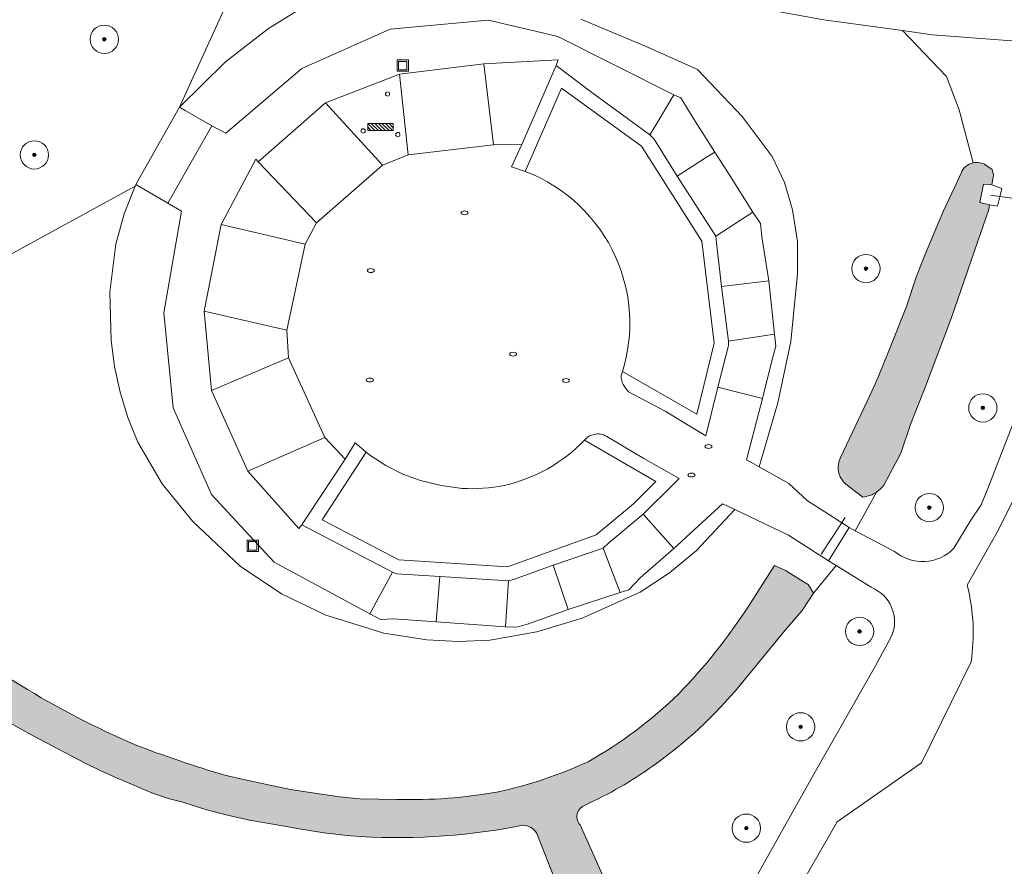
# Model space of a CAD drawing. Header units: metres. Extents: x 125349 to 128236, y 501602 to 503797.
# Tile 139 of 256: x 126765 to 126835, y 501752 to 501812. Entities that reach past the tile are written whole.
import ezdxf

# ---------------------------------------------------------------- set-up
doc = ezdxf.new("R2010")
doc.units = ezdxf.units.M
doc.layers.get('0').update_dxf_attribs({"linetype": 'CONTINUOUS'})
for name, color, linetype, lineweight in [('B-WE-GK-BESCHOEIING-G', 130, 'GK-BESCHOEIING-SO', 18), ('B-WE-GR-BEPLANTING_CULTUUR_BOSPLANTSOEN-GV', 90, 'CONTINUOUS', 18), ('B-WE-GR-BEPLANTING_CULTUUR_HEESTERS-GV', 90, 'CONTINUOUS', 18), ('B-WE-GR-BOOM-S-500', 90, 'CONTINUOUS', 18), ('B-WE-IE-MEUBILAIR-S', 7, 'CONTINUOUS', 18), ('B-WE-IE-MEUBILAIR_WEGMEUBILAIR-S', 7, 'CONTINUOUS', 18), ('B-WE-IE-MEUBILAIR_WEGMEUBILAIR_AFVALBAK-S', 7, 'CONTINUOUS', 18), ('B-WE-KW-KUNSTWERK_DUIKER-G', 170, 'CONTINUOUS', 18), ('B-WE-KW-KUNSTWERK_STUW-GV', 170, 'CONTINUOUS', 18), ('B-WE-OG-TERREIN_BEGROEID-GV', 7, 'CONTINUOUS', 18), ('B-WE-OG-WATER-GV', 130, 'CONTINUOUS', 18), ('B-WE-OG-WATER_SLOOT-GV', 120, 'CONTINUOUS', 18), ('B-WE-VH-GESLOTENVERHARDING-GV', 10, 'CONTINUOUS', 18), ('B-WE-VH-OPENVERHARDING-GV', 90, 'CONTINUOUS', 18)]:
    doc.layers.add(name, color=color, linetype=linetype, lineweight=lineweight)
doc.layers.add('B-WE-OG-WATER-V', color=7, linetype='CONTINUOUS', lineweight=18, true_color=0xbee8ff)
doc.layers.add('B-WE-OG-WATER_SLOOT-V', color=7, linetype='CONTINUOUS', lineweight=18, true_color=0x73e9ff)
doc.linetypes.add('GK-BESCHOEIING-SO', pattern='A,18,-3,[1,NLCS.SHX,S=0.6,R=0,X=0,Y=0],-3', length=24)

# ---------------------------------------------------------------- blocks, each defined once
blk = doc.blocks.new('SIE-WEG_AFVALBAK-SO')
at = {"color": 0, "linetype": 'ByBlock', "lineweight": 18}
for points in [[(-2, -2), (2, -2), (2, 2), (-2, 2)], [(-1.5, -1.5), (1.5, -1.5), (1.5, 1.5), (-1.5, 1.5)]]:
    blk.add_lwpolyline(points, close=True, dxfattribs=at)
blk = doc.blocks.new('SIE-MEUBILAIR_PAAL_AFSLUITPAAL-SO')
blk.add_circle((0, 0), 0.75)
blk = doc.blocks.new('SIE-MEUBILAIR_PUT_KOLK-SO')
blk.add_ellipse((0, 0), major_axis=(1.25, 4.517432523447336e-15), ratio=0.5400000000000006)
blk = doc.blocks.new('SIE-MEUBILAIR_PUT_RIOOLPUT-SO')
blk.add_ellipse((0, 0), major_axis=(1.25, 4.517432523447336e-15), ratio=0.5400000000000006)
blk = doc.blocks.new('SIE-WEG_FIETSREK-SO')
for p, q in [((-4.502229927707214, 1.252757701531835), (-2.002229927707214, -1.247242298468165)), ((-4.502229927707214, 0.002757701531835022), (-3.252229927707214, -1.247242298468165)), ((-3.252229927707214, 1.252757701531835), (-0.7522299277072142, -1.247242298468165)), ((-1.997229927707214, 1.252757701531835), (0.5027700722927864, -1.247242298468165)), ((-0.7472299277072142, 1.252757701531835), (1.752770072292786, -1.247242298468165)), ((0.5027700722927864, 1.252757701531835), (3.002770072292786, -1.247242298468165)), ((1.757770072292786, 1.252757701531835), (4.257770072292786, -1.247242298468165)), ((3.007770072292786, 1.252757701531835), (4.497770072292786, -0.2372422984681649)), ((4.257770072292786, 1.252757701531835), (4.497770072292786, 1.012757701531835))]:
    blk.add_line(p, q)
at = {"flags": 128}
blk.add_lwpolyline([(4.50523575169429, -1.252476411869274), (-4.50523575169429, -1.252476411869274), (-4.50523575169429, 1.252476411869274), (4.50523575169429, 1.252476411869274), (4.50523575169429, -1.252476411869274)], close=True, dxfattribs=at)
blk = doc.blocks.new('SGR-BOOM_01-SO')
at = {"linetype": 'ByBlock', "lineweight": 18}
h = blk.add_hatch(color=0, dxfattribs=at)
h.dxf.hatch_style = 1
edge = h.paths.add_edge_path()
edge.add_arc((0, 0), 0.25, 0, 360)
at = {"color": 0, "linetype": 'ByBlock', "lineweight": 18}
for radius in [2, 0.25]:
    blk.add_circle((0, 0), radius, dxfattribs=at)

msp = doc.modelspace()

# ---------------------------------------------------------------- hatches: boundary and pattern name
at = {"layer": 'B-WE-OG-WATER-V'}
h = msp.add_hatch(color=256, dxfattribs=at)
edge = h.paths.add_edge_path()
edge.add_line((126821.084, 501771.386), (126820.715, 501771.997))
edge.add_line((126820.715, 501771.997), (126820.352, 501772.193))
edge.add_line((126820.352, 501772.193), (126819.111, 501772.978))
edge.add_line((126819.111, 501772.978), (126818.339, 501773.326))
edge.add_line((126818.339, 501773.326), (126816.471, 501770.401))
edge.add_arc((126781.3862679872, 501793.363209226), 41.93091309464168, 316.06919983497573, 326.79610801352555, ccw=False)
edge.add_arc((126789.7437936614, 501786.6806550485), 31.29125171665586, 299.5329439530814, 314.26398286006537, ccw=False)
edge.add_arc((126792.2334028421, 501787.7006639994), 31.06640208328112, 282.27076133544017, 294.6045653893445, ccw=False)
edge.add_arc((126792.6395757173, 501791.321913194), 34.53830133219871, 268.4046305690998, 280.3352401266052, ccw=False)
edge.add_line((126791.678, 501756.797), (126789.066, 501756.834))
edge.add_line((126789.066, 501756.834), (126787.616, 501756.986))
edge.add_line((126787.616, 501756.986), (126785.866, 501757.238))
edge.add_line((126785.866, 501757.238), (126784.166, 501757.49))
edge.add_line((126784.166, 501757.49), (126782.266, 501757.893))
edge.add_line((126782.266, 501757.893), (126780.967, 501758.194))
edge.add_line((126780.967, 501758.194), (126779.52, 501758.506))
edge.add_arc((126809.8095505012, 501858.2477675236), 104.2395177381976, 249.4271575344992, 253.1075287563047, ccw=False)
edge.add_arc((126799.702264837, 501821.5511154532), 66.42021994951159, 238.5902059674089, 246.4649432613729, ccw=False)
edge.add_arc((126809.8879153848, 501835.3851203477), 83.54849151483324, 230.0429747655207, 237.5728719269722, ccw=False)
edge.add_arc((126794.7447728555, 501822.7607081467), 64.2418429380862, 224.518766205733, 233.1661400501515, ccw=False)
edge.add_arc((126791.3033951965, 501819.4666049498), 59.47846665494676, 222.9044336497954, 224.5805457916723, ccw=False)
edge.add_arc((126685.9918043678, 501685.9307345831), 111.667278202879, 56.43173903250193, 57.03129568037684)
edge.add_arc((126695.0860586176, 501699.7934612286), 95.08801484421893, 57.08308961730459, 59.39915736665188)
edge.add_line((126743.491, 501781.639), (126741.738, 501782.598))
edge.add_line((126741.738, 501782.598), (126740.388, 501783.3))
edge.add_line((126740.388, 501783.3), (126738.389, 501784.353))
edge.add_line((126738.389, 501784.353), (126735.59, 501785.656))
edge.add_line((126735.59, 501785.656), (126730.554, 501787.827))
edge.add_arc((126729.2164785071, 501782.1470783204), 5.83527840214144, 76.7492595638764, 101.9925307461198)
edge.add_arc((126729.0681430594, 501782.5836576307), 5.377680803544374, 101.4130969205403, 129.6038760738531)
edge.add_line((126725.64, 501786.727), (126723.47, 501785.364))
edge.add_line((126723.47, 501785.364), (126721.3, 501783.944))
edge.add_line((126721.3, 501783.944), (126718.009, 501781.089))
edge.add_line((126718.009, 501781.089), (126713.958, 501777.544))
edge.add_line((126713.958, 501777.544), (126709.805, 501773.851))
edge.add_line((126709.805, 501773.851), (126704.944, 501769.617))
edge.add_line((126704.944, 501769.617), (126700.841, 501765.923))
edge.add_line((126700.841, 501765.923), (126696.639, 501762.281))
edge.add_line((126696.639, 501762.281), (126695.524, 501761.246))
edge.add_line((126695.524, 501761.246), (126694.405, 501759.911))
edge.add_line((126694.405, 501759.911), (126689.056, 501752.328))
edge.add_line((126689.056, 501752.328), (126676.141, 501730.337))
edge.add_line((126676.141, 501730.337), (126667.015, 501713.682))
edge.add_line((126667.015, 501713.682), (126665.469, 501711.139))
edge.add_line((126665.469, 501711.139), (126664.385, 501708.57))
edge.add_arc((126693.1278049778, 501695.1279290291), 31.73071240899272, 154.936043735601, 157.5210029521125)
edge.add_line((126663.808, 501707.26), (126663.224, 501705.6))
edge.add_arc((126691.9026424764, 501699.1313192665), 29.39912183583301, 167.2892210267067, 171.8560830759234)
edge.add_arc((126667.8942084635, 501703.5338140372), 5.099756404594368, 182.6728107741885, 207.3861723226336)
edge.add_arc((126667.9988651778, 501703.574384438), 5.211359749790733, 207.2529525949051, 233.9496366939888)
edge.add_line((126664.932, 501699.361), (126709.024, 501669.253))
edge.add_line((126709.024, 501669.253), (126711.199, 501667.89))
edge.add_line((126711.199, 501667.89), (126711.528, 501667.832))
edge.add_line((126711.528, 501667.832), (126713.682, 501666.574))
edge.add_line((126713.682, 501666.574), (126717.573, 501666.025))
edge.add_line((126717.573, 501666.025), (126719.269, 501668.197))
edge.add_line((126719.269, 501668.197), (126729.311, 501685.755))
edge.add_line((126729.311, 501685.755), (126738.562, 501702.592))
edge.add_arc((126742.1670318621, 501700.9760751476), 3.950628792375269, 137.4425594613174, 155.8560979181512, ccw=False)
edge.add_arc((126742.5626342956, 501700.515191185), 4.554306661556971, 123.4991552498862, 136.5376067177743, ccw=False)
edge.add_line((126740.049, 501704.313), (126749.121, 501707.736))
edge.add_line((126749.121, 501707.736), (126748.807, 501709.087))
edge.add_line((126748.807, 501709.087), (126748.601, 501709.976))
edge.add_line((126748.601, 501709.976), (126748.389, 501709.903))
edge.add_line((126748.389, 501709.903), (126740.448, 501707.179))
edge.add_arc((126740.9565733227, 501703.8685714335), 3.349266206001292, 98.73393132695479, 120.0383333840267)
edge.add_arc((126741.5280911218, 501702.6651518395), 4.678383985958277, 118.7198450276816, 154.2860755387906)
edge.add_line((126737.313, 501704.695), (126736.224, 501702.844))
edge.add_line((126736.224, 501702.844), (126718.433, 501672.589))
edge.add_arc((126714.0368971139, 501675.6097691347), 5.333926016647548, 305.73356815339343, 325.5052112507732, ccw=False)
edge.add_arc((126715.1235750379, 501673.5374018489), 3.034859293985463, 234.26257213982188, 311.9417924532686, ccw=False)
edge.add_line((126713.351, 501671.074), (126675.6, 501694.658))
edge.add_line((126675.6, 501694.658), (126667.718, 501699.749))
edge.add_arc((126669.4661437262, 501704.1936878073), 4.776113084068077, 193.1883958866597, 248.5297496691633, ccw=False)
edge.add_arc((126667.9886613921, 501703.5365055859), 3.202005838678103, 146.194991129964, 187.7628601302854, ccw=False)
edge.add_line((126665.328, 501705.318), (126685.904, 501743.175))
edge.add_line((126685.904, 501743.175), (126689.998, 501749.278))
edge.add_line((126689.998, 501749.278), (126690.345, 501750))
edge.add_line((126690.345, 501750), (126690.586, 501750.504))
edge.add_line((126690.586, 501750.504), (126690.477, 501750.569))
edge.add_line((126690.477, 501750.569), (126693.634, 501754.92))
edge.add_line((126693.634, 501754.92), (126697.034, 501759.408))
edge.add_line((126697.034, 501759.408), (126698.582, 501760.914))
edge.add_line((126698.582, 501760.914), (126702.988, 501763.895))
edge.add_line((126702.988, 501763.895), (126703.993, 501764.575))
edge.add_arc((126706.1268718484, 501760.0717424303), 4.98324570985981, 96.39299766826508, 115.3539674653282, ccw=False)
edge.add_arc((126706.1143717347, 501761.2111248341), 3.851257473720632, 86.70097791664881, 98.0958647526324, ccw=False)
edge.add_arc((126699.1473774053, 501727.7991327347), 37.9440437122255, 76.76266925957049, 79.07912147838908, ccw=False)
edge.add_arc((126713.3768545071, 501778.164281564), 14.52744547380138, 247.5792007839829, 255.8115339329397)
edge.add_arc((126711.4718069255, 501767.7962045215), 4.068399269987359, 245.9839685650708, 269.4393851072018)
edge.add_arc((126712.0344500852, 501768.8761136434), 5.18324417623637, 263.3254073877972, 287.0244604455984)
edge.add_arc((126712.5913964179, 501767.5686284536), 3.772962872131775, 284.7499981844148, 319.3743644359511)
edge.add_line((126715.455, 501765.112), (126717.811, 501768.646))
edge.add_line((126717.811, 501768.646), (126718.376, 501769.714))
edge.add_line((126718.376, 501769.714), (126718.617, 501770.613))
edge.add_line((126718.617, 501770.613), (126718.689, 501771.666))
edge.add_line((126718.689, 501771.666), (126718.614, 501773.313))
edge.add_line((126718.614, 501773.313), (126718.821, 501774.769))
edge.add_line((126718.821, 501774.769), (126719.428, 501776.527))
edge.add_line((126719.428, 501776.527), (126719.97, 501777.727))
edge.add_line((126719.97, 501777.727), (126720.527, 501778.728))
edge.add_line((126720.527, 501778.728), (126721.362, 501778.429))
edge.add_line((126721.362, 501778.429), (126726.621, 501783.194))
edge.add_line((126726.621, 501783.194), (126729.29, 501785.248))
edge.add_arc((126729.8128006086, 501776.6974392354), 8.566528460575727, 77.4104915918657, 93.4988377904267, ccw=False)
edge.add_line((126731.68, 501785.058), (126732.739, 501784.81))
edge.add_line((126732.739, 501784.81), (126733.539, 501784.559))
edge.add_line((126733.539, 501784.559), (126734.239, 501784.308))
edge.add_line((126734.239, 501784.308), (126734.938, 501784.007))
edge.add_line((126734.938, 501784.007), (126735.338, 501783.856))
edge.add_line((126735.338, 501783.856), (126735.638, 501783.606))
edge.add_line((126735.638, 501783.606), (126736.488, 501783.155))
edge.add_line((126736.488, 501783.155), (126739.373, 501781.396))
edge.add_line((126739.373, 501781.396), (126740.858, 501780.49))
edge.add_line((126740.858, 501780.49), (126742.588, 501779.343))
edge.add_line((126742.588, 501779.343), (126743.133, 501778.947))
edge.add_line((126743.133, 501778.947), (126744.766, 501777.762))
edge.add_line((126744.766, 501777.762), (126747.288, 501775.776))
edge.add_line((126747.288, 501775.776), (126750.399, 501772.981))
edge.add_line((126750.399, 501772.981), (126754.398, 501769.273))
edge.add_line((126754.398, 501769.273), (126756.326, 501767.745))
edge.add_line((126756.326, 501767.745), (126758.007, 501766.371))
edge.add_line((126758.007, 501766.371), (126759.043, 501765.652))
edge.add_line((126759.043, 501765.652), (126760.434, 501764.686))
edge.add_line((126760.434, 501764.686), (126762.365, 501763.359))
edge.add_line((126762.365, 501763.359), (126763.754, 501762.539))
edge.add_line((126763.754, 501762.539), (126765.688, 501761.465))
edge.add_line((126765.688, 501761.465), (126766.433, 501761.051))
edge.add_line((126766.433, 501761.051), (126769.658, 501759.358))
edge.add_arc((126789.2224475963, 501798.4994383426), 43.75865406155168, 243.4422936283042, 247.3727644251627)
edge.add_line((126772.387, 501758.109), (126773.465, 501757.654))
edge.add_line((126773.465, 501757.654), (126774.414, 501757.252))
edge.add_line((126774.414, 501757.252), (126775.614, 501756.851))
edge.add_line((126775.614, 501756.851), (126776.564, 501756.6))
edge.add_line((126776.564, 501756.6), (126778.314, 501756.047))
edge.add_line((126778.314, 501756.047), (126779.713, 501755.695))
edge.add_line((126779.713, 501755.695), (126781.263, 501755.343))
edge.add_line((126781.263, 501755.343), (126782.913, 501755.041))
edge.add_line((126782.913, 501755.041), (126784.913, 501754.689))
edge.add_line((126784.913, 501754.689), (126786.513, 501754.437))
edge.add_line((126786.513, 501754.437), (126788.402, 501754.221))
edge.add_arc((126791.6815239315, 501800.1616245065), 46.05753203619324, 265.9168019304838, 280.5318306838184)
edge.add_arc((126800.7212086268, 501753.0471389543), 1.935272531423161, 95.01600430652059, 108.72297828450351, ccw=False)
edge.add_arc((126800.5282651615, 501753.7887147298), 1.186522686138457, 31.12294167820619, 88.85379622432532, ccw=False)
edge.add_line((126801.544, 501754.402), (126803.282, 501750))
edge.add_line((126803.282, 501750), (126803.669, 501749.023))
edge.add_line((126803.669, 501749.023), (126803.858, 501748.22))
edge.add_line((126803.858, 501748.22), (126804.032, 501747.483))
edge.add_arc((126797.1591104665, 501747.20963728), 6.878323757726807, -16.709380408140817, 2.2776851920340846, ccw=False)
edge.add_arc((126792.550169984, 501748.5978735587), 11.6917965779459, 337.01850032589, 343.26872241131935, ccw=False)
edge.add_arc((126794.1218274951, 501747.8728594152), 9.961955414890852, 322.5550386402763, 337.328172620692, ccw=False)
edge.add_line((126802.031, 501741.816), (126794.094, 501728.987))
edge.add_arc((126788.1993296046, 501732.8305602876), 7.037051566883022, 307.3030581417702, 326.8940455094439, ccw=False)
edge.add_arc((126787.8662953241, 501733.0775388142), 7.436230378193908, 291.6103232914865, 308.19095471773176, ccw=False)
edge.add_arc((126787.8710515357, 501733.0829206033), 7.439484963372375, 288.4786038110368, 291.5610026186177, ccw=False)
edge.add_arc((126787.4420478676, 501734.5390159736), 8.956646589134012, 285.0847964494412, 288.1291647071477, ccw=False)
edge.add_line((126789.773, 501725.891), (126787.885, 501725.17))
edge.add_line((126787.885, 501725.17), (126787.733, 501725.399))
edge.add_line((126787.733, 501725.399), (126787.51, 501726.041))
edge.add_line((126787.51, 501726.041), (126787.386, 501726.882))
edge.add_line((126787.386, 501726.882), (126786.041, 501726.407))
edge.add_line((126786.041, 501726.407), (126786.523, 501725.735))
edge.add_line((126786.523, 501725.735), (126786.785, 501725.091))
edge.add_line((126786.785, 501725.091), (126786.823, 501724.765))
edge.add_line((126786.823, 501724.765), (126776.137, 501720.685))
edge.add_line((126776.137, 501720.685), (126763.701, 501715.938))
edge.add_line((126763.701, 501715.938), (126759.216, 501714.226))
edge.add_line((126759.216, 501714.226), (126759.255, 501714.127))
edge.add_line((126759.255, 501714.127), (126760.086, 501711.982))
edge.add_line((126760.086, 501711.982), (126792.789, 501724.107))
edge.add_arc((126791.5248794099, 501729.8580585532), 5.88835081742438, 282.3968483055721, 300.2018314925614)
edge.add_arc((126791.3495832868, 501729.278600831), 5.49362205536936, 304.8270841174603, 324.4815724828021)
edge.add_line((126795.821, 501726.087), (126800.505, 501733.489))
edge.add_line((126800.505, 501733.489), (126806.215, 501743.842))
edge.add_arc((126798.4144480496, 501747.6458038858), 8.6785675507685, 334.0046254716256, 353.6636846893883)
edge.add_arc((126798.6552962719, 501747.5737076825), 8.431354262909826, 353.9699942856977, 376.7245068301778)
edge.add_line((126806.73, 501750), (126806.349, 501751.086))
edge.add_line((126806.349, 501751.086), (126804.605, 501755.01))
edge.add_arc((126805.2043968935, 501755.5833076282), 0.8294325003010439, 158.818581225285, 223.7255457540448, ccw=False)
edge.add_arc((126805.3842252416, 501755.458860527), 1.043327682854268, 115.44288746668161, 156.0132318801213, ccw=False)
edge.add_arc((126794.4448161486, 501780.1676081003), 25.97915701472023, 293.8178800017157, 306.1310115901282)
edge.add_arc((126791.8210247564, 501784.718719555), 31.2071355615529, 305.0948576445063, 320.4820564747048)
edge.add_line((126815.895, 501764.861), (126819.101, 501768.765))
edge.add_line((126819.101, 501768.765), (126820.284, 501770.14))
edge.add_line((126820.284, 501770.14), (126821.084, 501771.386))
at = {"layer": 'B-WE-OG-WATER_SLOOT-V'}
h = msp.add_hatch(color=256, dxfattribs=at)
edge = h.paths.add_edge_path()
edge.add_arc((126832.6240556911, 501800.6259018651), 1.192903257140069, 102.3949455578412, 158.9176692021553)
edge.add_line((126831.511, 501801.055), (126831.273, 501800.488))
edge.add_line((126831.273, 501800.488), (126830.271, 501798.389))
edge.add_line((126830.271, 501798.389), (126829.418, 501796.389))
edge.add_line((126829.418, 501796.389), (126828.917, 501795.14))
edge.add_line((126828.917, 501795.14), (126828.365, 501793.79))
edge.add_line((126828.365, 501793.79), (126827.662, 501791.641))
edge.add_line((126827.662, 501791.641), (126826.509, 501788.742))
edge.add_line((126826.509, 501788.742), (126825.656, 501786.642))
edge.add_line((126825.656, 501786.642), (126825.105, 501785.393))
edge.add_line((126825.105, 501785.393), (126822.999, 501780.964))
edge.add_arc((126824.3784334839, 501780.2653871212), 1.546252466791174, 153.1401059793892, 190.4851141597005)
edge.add_arc((126824.3767925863, 501780.2664137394), 1.544826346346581, 190.5336295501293, 230.0582026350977)
edge.add_line((126823.385, 501779.082), (126824.577, 501778.172))
edge.add_arc((126824.3865684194, 501780.2388549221), 2.075609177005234, 275.2641371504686, 304.1921959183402)
edge.add_arc((126824.3695240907, 501780.2639747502), 2.105965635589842, 304.1916988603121, 323.1166554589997)
edge.add_line((126826.054, 501779), (126827.253, 501781.27))
edge.add_line((126827.253, 501781.27), (126827.953, 501783.289))
edge.add_line((126827.953, 501783.289), (126828.404, 501784.489))
edge.add_line((126828.404, 501784.489), (126829.006, 501785.988))
edge.add_line((126829.006, 501785.988), (126830.812, 501790.787))
edge.add_line((126830.812, 501790.787), (126832.668, 501796.185))
edge.add_line((126832.668, 501796.185), (126833.471, 501798.484))
edge.add_line((126833.471, 501798.484), (126833.514, 501798.812))
edge.add_line((126833.514, 501798.812), (126832.831, 501798.985))
edge.add_line((126832.831, 501798.985), (126833.099, 501800.282))
edge.add_line((126833.099, 501800.282), (126833.699, 501800.223))
edge.add_line((126833.699, 501800.223), (126833.809, 501800.922))
edge.add_line((126833.809, 501800.922), (126833.714, 501801.324))
edge.add_line((126833.714, 501801.324), (126833.27, 501801.631))
edge.add_arc((126832.614269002, 501800.5568289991), 1.258501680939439, 58.59789308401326, 101.2847004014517)

# ---------------------------------------------------------------- linework, layer by layer
at = {"layer": 'B-WE-GK-BESCHOEIING-G', "flags": 128}
for points in [[(126824.577, 501778.172), (126823.385, 501779.082)], [(126819.111, 501772.978), (126820.352, 501772.193)]]:
    msp.add_lwpolyline(points, dxfattribs=at)
at = {"layer": 'B-WE-GR-BEPLANTING_CULTUUR_BOSPLANTSOEN-GV', "flags": 128}
for points in [[(126781.572, 501817.273), (126776.318, 501805.73), (126779.565, 501808.928), (126782.596, 501811.28), (126785.003, 501812.765)], [(126832.368, 501801.791), (126831.37, 501805.53), (126830.48, 501807.9), (126827.379, 501811.129), (126821.812, 501811.895), (126814.928, 501813.142), (126808.948, 501814.627)], [(126804.66, 501811.936), (126809.283, 501810.02), (126812.9, 501808.377), (126816.063, 501805.055), (126818.175, 501802.24), (126819.044, 501800.408), (126819.62, 501798.464), (126819.954, 501796.22), (126819.956, 501793.952), (126819.488, 501789.152), (126818.577, 501784.83), (126817.253, 501780.308), (126819.352, 501779.12), (126820.677, 501777.91), (126821.553, 501777.344)], [(126828.917, 501795.14), (126829.418, 501796.389), (126830.271, 501798.389), (126831.273, 501800.488), (126831.511, 501801.055)], [(126773.184, 501800.128), (126761.339, 501793.65), (126755.265, 501788.923), (126748.939, 501777.718)], [(126816.471, 501770.401), (126818.339, 501773.326), (126819.111, 501772.978), (126820.352, 501772.193), (126820.715, 501771.997), (126821.084, 501771.386), (126822.69, 501773.335), (126822.151, 501773.673), (126819.318, 501775.482), (126815.526, 501777.279), (126815.52, 501777.273), (126812.831, 501774.401), (126810.913, 501772.824), (126808.84, 501771.456), (126804.76, 501769.6), (126801.544, 501768.636), (126798.236, 501768.064), (126796.01, 501767.959), (126793.784, 501768.08), (126790.746, 501768.555), (126787.807, 501769.463), (126786.661, 501769.814), (126783.512, 501771.339), (126780.612, 501773.296), (126777.256, 501776.448), (126775.105, 501779.103), (126773.383, 501782.055), (126772.67, 501783.786), (126772.124, 501785.57), (126771.732, 501787.394), (126771.486, 501789.229), (126771.391, 501792.644), (126771.832, 501796.032), (126772.417, 501798.189), (126773.184, 501800.128)], [(126822.999, 501780.964), (126825.105, 501785.393), (126825.656, 501786.642), (126826.509, 501788.742), (126827.662, 501791.641), (126828.365, 501793.79), (126828.917, 501795.14)], [(126836.527, 501780.975), (126835.338, 501778.241), (126834.154, 501775.857), (126831.95, 501771.936)], [(126824.577, 501778.172), (126823.385, 501779.082)], [(126821.553, 501777.344), (126823.616, 501776.012), (126824.034, 501775.792), (126825.553, 501778.522)], [(126832.222, 501766.529), (126828.72, 501759.376), (126822.76, 501755.208), (126819.773, 501750), (126818.35, 501747.516), (126817.007, 501745.036), (126829.79, 501738.111), (126838.681, 501754.021), (126859.028, 501761.093), (126859.674, 501773.798)], [(126779.52, 501758.506), (126780.967, 501758.194), (126782.266, 501757.893), (126784.166, 501757.49), (126785.866, 501757.238), (126787.616, 501756.986), (126789.066, 501756.834), (126791.678, 501756.797)]]:
    msp.add_lwpolyline(points, dxfattribs=at)
at = {"layer": 'B-WE-GR-BEPLANTING_CULTUUR_BOSPLANTSOEN-GV'}
for points in [[(126831.511, 501801.055, -0.2517519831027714), (126832.368, 501801.791)], [(126822.858, 501779.984, -0.1644060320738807), (126822.999, 501780.964)], [(126823.385, 501779.082, -0.1741888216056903), (126822.858, 501779.984)], [(126825.553, 501778.522, -0.126897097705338), (126824.577, 501778.172)], [(126831.95, 501771.936, -0.04920322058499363), (126832.359, 501769.152)], [(126756.232, 501771.343, 0.03286720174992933), (126765.087, 501764.864)], [(126811.584, 501764.272, 0.04683917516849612), (126816.471, 501770.401)], [(126832.359, 501769.152, -0.04538348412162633), (126832.222, 501766.529)], [(126765.087, 501764.864, 0.03437355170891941), (126773.18, 501760.656)], [(126805.168, 501759.455, 0.06436494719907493), (126811.584, 501764.272)], [(126773.18, 501760.656, 0.01606002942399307), (126779.52, 501758.506)], [(126798.836, 501757.344, 0.05386838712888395), (126805.168, 501759.455)], [(126791.678, 501756.797, 0.05210417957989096), (126798.836, 501757.344)]]:
    msp.add_lwpolyline(points, format="xyb", dxfattribs=at)
at = {"layer": 'B-WE-GR-BEPLANTING_CULTUUR_HEESTERS-GV', "flags": 128}
for points in [[(126785.003, 501812.765), (126782.596, 501811.28), (126779.565, 501808.928), (126776.318, 501805.73), (126776.713, 501805.475), (126778.599, 501804.398), (126779.591, 501803.884), (126784.957, 501808.461), (126791.197, 501811.224), (126798.108, 501811.878), (126801.065, 501811.177), (126803.042, 501810.708), (126811.235, 501806.591), (126811.732, 501806.384), (126812.465, 501805.173), (126814.128, 501802.549), (126815.184, 501800.886), (126816.819, 501798.309), (126817.357, 501797.501), (126817.444, 501796.55), (126817.95, 501793.441), (126818.347, 501789.684), (126818.435, 501788.833), (126818.224, 501788.085), (126817.483, 501785.144), (126816.371, 501780.808), (126817.253, 501780.308), (126818.577, 501784.83), (126819.488, 501789.152), (126819.956, 501793.952), (126819.954, 501796.22), (126819.62, 501798.464), (126819.044, 501800.408), (126818.175, 501802.24), (126816.063, 501805.055), (126812.9, 501808.377), (126809.283, 501810.02), (126804.66, 501811.936)], [(126808.039, 501785.613), (126810.615, 501784.245), (126812.552, 501783.063), (126813.494, 501782.499), (126814.343, 501785.939), (126815.085, 501788.88), (126815.089, 501789.18), (126814.594, 501793.038), (126814.238, 501796.145), (126814.194, 501796.595), (126811.454, 501800.836), (126809.84, 501803.459), (126809.545, 501803.764), (126805.336, 501806.821), (126802.913, 501808.659), (126800.484, 501803.091), (126799.76, 501801.501), (126800.74, 501801.176), (126803.306, 501807.059), (126808.957, 501802.955), (126813.211, 501796.264), (126814.089, 501789.035), (126812.844, 501784.038), (126807.604, 501787.046)], [(126807.604, 501787.046), (126812.844, 501784.038), (126814.089, 501789.035), (126813.211, 501796.264), (126808.957, 501802.955), (126803.306, 501807.059), (126800.74, 501801.176)], [(126799.547, 501772.241), (126799.898, 501772.336), (126802.713, 501773.347), (126806.231, 501774.548), (126806.636, 501774.942), (126809.065, 501776.959), (126811.185, 501779.066), (126811.601, 501779.479), (126809.121, 501780.905), (126806.49, 501782.44)], [(126805.009, 501782.281), (126804.924, 501782.191), (126809.968, 501779.267), (126808.392, 501777.7), (126805.738, 501775.496), (126799.476, 501773.247), (126791.817, 501773.742), (126786.404, 501776.567), (126789.509, 501781.338), (126788.733, 501781.997), (126788.017, 501780.85), (126785.307, 501776.751), (126784.951, 501776.197), (126791.354, 501772.856), (126791.653, 501772.752), (126794.701, 501772.559), (126799.547, 501772.241)], [(126796.273, 501778.783), (126794.795, 501778.977), (126793.346, 501779.331), (126792.084, 501779.791), (126790.881, 501780.39), (126789.757, 501781.127), (126789.509, 501781.338), (126786.404, 501776.567), (126791.817, 501773.742), (126799.476, 501773.247), (126805.738, 501775.496), (126808.392, 501777.7), (126809.968, 501779.267), (126804.924, 501782.191)]]:
    msp.add_lwpolyline(points, dxfattribs=at)
at = {"layer": 'B-WE-GR-BEPLANTING_CULTUUR_HEESTERS-GV'}
for points in [[(126800.74, 501801.176, -0.1988392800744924), (126807.118, 501795.135)], [(126807.118, 501795.135, -0.1830683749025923), (126807.604, 501787.046)], [(126807.604, 501787.046, -0.009727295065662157), (126807.503, 501786.737)], [(126807.503, 501786.737, 0.09415776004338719), (126807.648, 501786.112)], [(126807.648, 501786.112, 0.06086876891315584), (126808.039, 501785.613)], [(126805.596, 501782.591, 0.1637555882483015), (126805.009, 501782.281)], [(126806.49, 501782.44, 0.2313669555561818), (126805.596, 501782.591)], [(126804.924, 501782.191, -0.1479755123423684), (126799.244, 501778.993)], [(126799.244, 501778.993, -0.06867749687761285), (126796.273, 501778.783)]]:
    msp.add_lwpolyline(points, format="xyb", dxfattribs=at)
at = {"layer": 'B-WE-GR-BEPLANTING_CULTUUR_HEESTERS-GV', "flags": 128}
msp.add_lwpolyline([(126803.769, 501770.231), (126800.955, 501769.22), (126800.151, 501768.981), (126799.351, 501768.992), (126794.455, 501769.361), (126791.458, 501769.553), (126790.507, 501769.516), (126789.763, 501769.927), (126783.013, 501773.573), (126778.58, 501778.338), (126775.866, 501784.478), (126775.211, 501791.19), (126776.463, 501798.376), (126775.499, 501798.941), (126773.239, 501800.267), (126773.184, 501800.128), (126772.417, 501798.189), (126771.832, 501796.032), (126771.391, 501792.644), (126771.486, 501789.229), (126771.732, 501787.394), (126772.124, 501785.57), (126772.67, 501783.786), (126773.383, 501782.055), (126775.105, 501779.103), (126777.256, 501776.448), (126780.612, 501773.296), (126783.512, 501771.339), (126786.661, 501769.814), (126787.807, 501769.463), (126790.746, 501768.555), (126793.784, 501768.08), (126796.01, 501767.959), (126798.236, 501768.064), (126801.544, 501768.636), (126804.76, 501769.6), (126808.84, 501771.456), (126810.913, 501772.824), (126812.831, 501774.401), (126815.52, 501777.273), (126815.526, 501777.279), (126814.677, 501777.681), (126811.231, 501774.528), (126808.852, 501772.46), (126808.04, 501771.621), (126807.437, 501771.43)], close=True, dxfattribs=at)
at = {"layer": 'B-WE-KW-KUNSTWERK_DUIKER-G', "flags": 128}
for points in [[(126833.587, 501799.493), (126842.765, 501798.214), (126853.052, 501796.78)], [(126823.341, 501776.731), (126822.412, 501775.311), (126821.638, 501774.126)]]:
    msp.add_lwpolyline(points, dxfattribs=at)
at = {"layer": 'B-WE-KW-KUNSTWERK_STUW-GV', "flags": 128}
msp.add_lwpolyline([(126833.514, 501798.812), (126834.077, 501798.717), (126834.246, 501799.378), (126834.395, 501799.963), (126833.699, 501800.223), (126833.099, 501800.282), (126832.831, 501798.985)], close=True, dxfattribs=at)
at = {"layer": 'B-WE-OG-TERREIN_BEGROEID-GV', "flags": 128}
for points in [[(126773.184, 501800.128), (126773.239, 501800.267), (126776.318, 501805.73), (126781.572, 501817.273), (126785.264, 501825.206), (126786.417, 501827.683)], [(126831.012, 501774.546), (126832.213, 501776.534), (126832.929, 501777.625), (126833.395, 501778.768), (126837.598, 501789.564), (126841.26, 501798.414), (126842.517, 501801.45), (126845.576, 501809.06), (126844.942, 501810.22), (126841.342, 501810.27), (126835.093, 501810.408), (126829.498, 501810.837), (126827.379, 501811.129), (126830.48, 501807.9), (126831.37, 501805.53), (126832.368, 501801.791)], [(126833.27, 501801.631), (126833.714, 501801.324), (126833.809, 501800.922), (126833.699, 501800.223), (126834.395, 501799.963), (126834.246, 501799.378), (126834.077, 501798.717), (126833.514, 501798.812), (126833.471, 501798.484), (126832.668, 501796.185), (126830.812, 501790.787), (126829.006, 501785.988), (126828.404, 501784.489), (126827.953, 501783.289), (126827.253, 501781.27), (126826.054, 501779)], [(126748.939, 501777.718), (126755.265, 501788.923), (126761.339, 501793.65), (126773.184, 501800.128)], [(126825.553, 501778.522), (126824.034, 501775.792)], [(126824.034, 501775.792), (126826.819, 501774.326)], [(126825.158, 501771.789), (126822.69, 501773.335), (126821.084, 501771.386), (126820.284, 501770.14), (126819.101, 501768.765), (126815.895, 501764.861)], [(126804.202, 501727.968), (126814.95, 501747.564), (126816.31, 501750), (126821.107, 501758.582), (126825.479, 501766.239), (126826.613, 501768.344)], [(126769.658, 501759.358), (126766.433, 501761.051), (126765.688, 501761.465), (126763.754, 501762.539), (126762.365, 501763.359), (126760.434, 501764.686), (126759.043, 501765.652), (126751.667, 501754.715), (126739.972, 501761.964), (126738.973, 501760.436)], [(126788.402, 501754.221), (126786.513, 501754.437), (126784.913, 501754.689), (126782.913, 501755.041), (126781.263, 501755.343), (126779.713, 501755.695), (126778.314, 501756.047), (126776.564, 501756.6), (126775.614, 501756.851), (126774.414, 501757.252), (126773.465, 501757.654), (126772.387, 501758.109)], [(126804.605, 501755.01), (126806.349, 501751.086), (126806.73, 501750)], [(126804.032, 501747.483), (126803.858, 501748.22), (126803.669, 501749.023), (126803.282, 501750), (126801.544, 501754.402)]]:
    msp.add_lwpolyline(points, dxfattribs=at)
at = {"layer": 'B-WE-OG-TERREIN_BEGROEID-GV'}
for points in [[(126832.368, 501801.791, -0.1884404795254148), (126833.27, 501801.631)], [(126826.054, 501779, -0.0827639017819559), (126825.553, 501778.522)], [(126826.819, 501774.326, 0.3920913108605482), (126831.012, 501774.546)], [(126826.613, 501768.344, 0.4212076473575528), (126825.158, 501771.789)], [(126815.895, 501764.861, -0.06724038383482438), (126809.763, 501759.185)], [(126772.387, 501758.109, -0.01715159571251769), (126769.658, 501759.358)], [(126809.763, 501759.185, -0.05377792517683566), (126804.936, 501756.401)], [(126804.936, 501756.401, 0.1788940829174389), (126804.431, 501755.883)], [(126804.431, 501755.883, 0.2910330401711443), (126804.605, 501755.01)], [(126800.1, 501754.88, -0.06385667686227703), (126788.402, 501754.221)], [(126800.552, 501754.975, 0.05987936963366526), (126800.1, 501754.88)], [(126801.544, 501754.402, 0.2573650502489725), (126800.552, 501754.975)]]:
    msp.add_lwpolyline(points, format="xyb", dxfattribs=at)
at = {"layer": 'B-WE-OG-WATER-GV', "flags": 128}
for points in [[(126821.084, 501771.386), (126820.715, 501771.997), (126820.352, 501772.193), (126819.111, 501772.978), (126818.339, 501773.326), (126816.471, 501770.401)], [(126815.895, 501764.861), (126819.101, 501768.765), (126820.284, 501770.14), (126821.084, 501771.386)], [(126759.043, 501765.652), (126760.434, 501764.686), (126762.365, 501763.359), (126763.754, 501762.539), (126765.688, 501761.465), (126766.433, 501761.051), (126769.658, 501759.358)], [(126772.387, 501758.109), (126773.465, 501757.654), (126774.414, 501757.252), (126775.614, 501756.851), (126776.564, 501756.6), (126778.314, 501756.047), (126779.713, 501755.695), (126781.263, 501755.343), (126782.913, 501755.041), (126784.913, 501754.689), (126786.513, 501754.437), (126788.402, 501754.221)], [(126791.678, 501756.797), (126789.066, 501756.834), (126787.616, 501756.986), (126785.866, 501757.238), (126784.166, 501757.49), (126782.266, 501757.893), (126780.967, 501758.194), (126779.52, 501758.506)], [(126806.73, 501750), (126806.349, 501751.086), (126804.605, 501755.01)], [(126801.544, 501754.402), (126803.282, 501750), (126803.669, 501749.023), (126803.858, 501748.22), (126804.032, 501747.483)]]:
    msp.add_lwpolyline(points, dxfattribs=at)
at = {"layer": 'B-WE-OG-WATER-GV'}
for points in [[(126765.087, 501764.864, -0.03286720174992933), (126756.232, 501771.343)], [(126816.471, 501770.401, -0.04683917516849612), (126811.584, 501764.272)], [(126773.18, 501760.656, -0.03437355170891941), (126765.087, 501764.864)], [(126811.584, 501764.272, -0.06436494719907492), (126805.168, 501759.455)], [(126809.763, 501759.185, 0.06724038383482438), (126815.895, 501764.861)], [(126779.52, 501758.506, -0.01606002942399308), (126773.18, 501760.656)], [(126805.168, 501759.455, -0.05386838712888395), (126798.836, 501757.344)], [(126769.658, 501759.358, 0.01715159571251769), (126772.387, 501758.109)], [(126804.936, 501756.401, 0.05377792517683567), (126809.763, 501759.185)], [(126798.836, 501757.344, -0.05210417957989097), (126791.678, 501756.797)], [(126804.431, 501755.883, -0.1788940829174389), (126804.936, 501756.401)], [(126804.605, 501755.01, -0.2910330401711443), (126804.431, 501755.883)], [(126788.402, 501754.221, 0.06385667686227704), (126800.1, 501754.88)], [(126800.1, 501754.88, -0.05987936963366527), (126800.552, 501754.975)], [(126800.552, 501754.975, -0.2573650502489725), (126801.544, 501754.402)]]:
    msp.add_lwpolyline(points, format="xyb", dxfattribs=at)
at = {"layer": 'B-WE-OG-WATER_SLOOT-GV'}
for points in [[(126833.27, 501801.631, 0.1884404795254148), (126832.368, 501801.791)], [(126832.368, 501801.791, 0.2517519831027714), (126831.511, 501801.055)], [(126822.999, 501780.964, 0.1644060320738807), (126822.858, 501779.984)], [(126822.858, 501779.984, 0.1741888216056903), (126823.385, 501779.082)], [(126825.553, 501778.522, 0.08276390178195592), (126826.054, 501779)], [(126824.577, 501778.172, 0.126897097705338), (126825.553, 501778.522)]]:
    msp.add_lwpolyline(points, format="xyb", dxfattribs=at)
at = {"layer": 'B-WE-OG-WATER_SLOOT-GV', "flags": 128}
for points in [[(126826.054, 501779), (126827.253, 501781.27), (126827.953, 501783.289), (126828.404, 501784.489), (126829.006, 501785.988), (126830.812, 501790.787), (126832.668, 501796.185), (126833.471, 501798.484), (126833.514, 501798.812), (126832.831, 501798.985), (126833.099, 501800.282), (126833.699, 501800.223), (126833.809, 501800.922), (126833.714, 501801.324), (126833.27, 501801.631)], [(126831.511, 501801.055), (126831.273, 501800.488), (126830.271, 501798.389), (126829.418, 501796.389), (126828.917, 501795.14), (126828.365, 501793.79), (126827.662, 501791.641), (126826.509, 501788.742), (126825.656, 501786.642), (126825.105, 501785.393), (126822.999, 501780.964)], [(126823.385, 501779.082), (126824.577, 501778.172)]]:
    msp.add_lwpolyline(points, dxfattribs=at)
at = {"layer": 'B-WE-VH-GESLOTENVERHARDING-GV', "flags": 128}
for points in [[(126801.079, 501816.835), (126804.115, 501815.895), (126808.948, 501814.627), (126814.928, 501813.142), (126821.812, 501811.895), (126827.379, 501811.129), (126829.498, 501810.837), (126835.093, 501810.408), (126841.342, 501810.27), (126844.942, 501810.22), (126846.879, 501810.338), (126848.946, 501810.464), (126851.5, 501810.728), (126857.614, 501811.546)], [(126831.95, 501771.936), (126834.154, 501775.857), (126835.338, 501778.241), (126836.527, 501780.975), (126838.235, 501785.053), (126843.206, 501797.089), (126843.594, 501798.093), (126841.26, 501798.414), (126837.598, 501789.564), (126833.395, 501778.768), (126832.929, 501777.625), (126832.213, 501776.534), (126831.012, 501774.546)], [(126826.819, 501774.326), (126824.034, 501775.792), (126823.616, 501776.012), (126822.151, 501773.673), (126822.69, 501773.335)], [(126822.69, 501773.335), (126825.158, 501771.789)], [(126826.613, 501768.344), (126825.479, 501766.239), (126821.107, 501758.582), (126816.31, 501750), (126814.95, 501747.564), (126804.202, 501727.968)], [(126877.271, 501674.987), (126804.227, 501719.714), (126803.615, 501721.009), (126817.007, 501745.036), (126818.35, 501747.516), (126819.773, 501750), (126822.76, 501755.208), (126828.72, 501759.376), (126832.222, 501766.529)]]:
    msp.add_lwpolyline(points, dxfattribs=at)
at = {"layer": 'B-WE-VH-GESLOTENVERHARDING-GV'}
for points in [[(126831.012, 501774.546, -0.392091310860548), (126826.819, 501774.326)], [(126832.359, 501769.152, 0.04920322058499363), (126831.95, 501771.936)], [(126825.158, 501771.789, -0.4212076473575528), (126826.613, 501768.344)], [(126832.222, 501766.529, 0.04538348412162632), (126832.359, 501769.152)]]:
    msp.add_lwpolyline(points, format="xyb", dxfattribs=at)
at = {"layer": 'B-WE-VH-OPENVERHARDING-GV', "flags": 128}
for points in [[(126778.584, 501785.691), (126778.063, 501791.3), (126779.25, 501797.436), (126781.716, 501802.054), (126781.863, 501801.851), (126786.623, 501806.036), (126791.853, 501808.064), (126797.814, 501808.78), (126803.069, 501809.057), (126802.913, 501808.659), (126805.336, 501806.821), (126809.545, 501803.764), (126810.058, 501804.622), (126811.235, 501806.591), (126803.042, 501810.708), (126801.065, 501811.177), (126798.108, 501811.878), (126791.197, 501811.224), (126784.957, 501808.461), (126779.591, 501803.884), (126778.599, 501804.398), (126775.499, 501798.941), (126776.463, 501798.376), (126775.211, 501791.19), (126775.866, 501784.478), (126778.58, 501778.338), (126783.013, 501773.573), (126789.763, 501769.927), (126791.354, 501772.856), (126784.951, 501776.197), (126784.747, 501775.95), (126781.154, 501780.002)], [(126791.853, 501808.064), (126792.472, 501802.353), (126798.483, 501803.069), (126797.814, 501808.78)], [(126797.814, 501808.78), (126798.483, 501803.069), (126800.484, 501803.091), (126802.913, 501808.659), (126803.069, 501809.057)], [(126791.853, 501808.064), (126786.623, 501806.036), (126790.661, 501801.628), (126792.472, 501802.353)], [(126781.863, 501801.851), (126786.003, 501797.541), (126790.661, 501801.628), (126786.623, 501806.036)], [(126811.235, 501806.591), (126810.058, 501804.622), (126809.545, 501803.764), (126809.84, 501803.459), (126811.454, 501800.836), (126813.475, 501802.131), (126814.128, 501802.549), (126812.465, 501805.173), (126811.732, 501806.384)], [(126773.239, 501800.267), (126775.499, 501798.941), (126778.599, 501804.398), (126776.713, 501805.475), (126776.318, 501805.73)], [(126816.819, 501798.309), (126815.184, 501800.886), (126814.128, 501802.549), (126813.475, 501802.131), (126811.454, 501800.836), (126814.194, 501796.595)], [(126781.863, 501801.851), (126781.716, 501802.054), (126779.25, 501797.436), (126785.182, 501796.052), (126786.003, 501797.541)], [(126817.95, 501793.441), (126817.444, 501796.55), (126817.357, 501797.501), (126816.819, 501798.309), (126814.194, 501796.595), (126814.238, 501796.145), (126814.594, 501793.038)], [(126783.895, 501789.968), (126785.182, 501796.052), (126779.25, 501797.436), (126778.063, 501791.3)], [(126817.95, 501793.441), (126814.594, 501793.038), (126815.089, 501789.18), (126818.347, 501789.684)], [(126784.018, 501788.015), (126783.895, 501789.968), (126778.063, 501791.3), (126778.584, 501785.691)], [(126817.483, 501785.144), (126818.224, 501788.085), (126818.435, 501788.833), (126818.347, 501789.684), (126815.089, 501789.18), (126815.085, 501788.88), (126814.343, 501785.939)], [(126784.018, 501788.015), (126778.584, 501785.691), (126781.154, 501780.002), (126786.588, 501782.377)], [(126781.154, 501780.002), (126784.747, 501775.95), (126784.951, 501776.197), (126785.307, 501776.751), (126788.017, 501780.85), (126786.588, 501782.377)], [(126807.437, 501771.43), (126808.04, 501771.621), (126808.852, 501772.46), (126811.231, 501774.528), (126809.065, 501776.959), (126806.636, 501774.942), (126806.231, 501774.548)], [(126807.437, 501771.43), (126806.231, 501774.548), (126802.713, 501773.347), (126803.769, 501770.231)], [(126803.769, 501770.231), (126802.713, 501773.347), (126799.898, 501772.336), (126799.547, 501772.241), (126799.351, 501768.992), (126800.151, 501768.981), (126800.955, 501769.22)], [(126791.354, 501772.856), (126789.763, 501769.927), (126790.507, 501769.516), (126791.458, 501769.553), (126794.455, 501769.361), (126794.701, 501772.559), (126791.653, 501772.752)], [(126794.455, 501769.361), (126799.351, 501768.992), (126799.547, 501772.241), (126794.701, 501772.559)]]:
    msp.add_lwpolyline(points, close=True, dxfattribs=at)
for points in [[(126800.74, 501801.176), (126799.76, 501801.501), (126800.484, 501803.091), (126798.483, 501803.069), (126792.472, 501802.353), (126790.661, 501801.628), (126786.003, 501797.541), (126785.182, 501796.052), (126783.895, 501789.968), (126784.018, 501788.015), (126786.588, 501782.377), (126788.017, 501780.85), (126788.733, 501781.997), (126789.509, 501781.338), (126789.757, 501781.127), (126790.881, 501780.39), (126792.084, 501779.791), (126793.346, 501779.331), (126794.795, 501778.977), (126796.273, 501778.783)], [(126823.616, 501776.012), (126821.553, 501777.344), (126820.677, 501777.91), (126819.352, 501779.12), (126817.253, 501780.308), (126816.371, 501780.808), (126817.483, 501785.144), (126814.343, 501785.939), (126813.494, 501782.499), (126812.552, 501783.063), (126810.615, 501784.245), (126808.039, 501785.613)], [(126806.49, 501782.44), (126809.121, 501780.905), (126811.601, 501779.479), (126811.185, 501779.066), (126809.065, 501776.959), (126811.231, 501774.528), (126814.677, 501777.681), (126815.526, 501777.279), (126819.318, 501775.482), (126822.151, 501773.673), (126823.616, 501776.012)], [(126804.924, 501782.191), (126805.009, 501782.281)]]:
    msp.add_lwpolyline(points, dxfattribs=at)
at = {"layer": 'B-WE-VH-OPENVERHARDING-GV'}
for points in [[(126807.118, 501795.135, 0.1988392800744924), (126800.74, 501801.176)], [(126807.604, 501787.046, 0.1830683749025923), (126807.118, 501795.135)], [(126807.503, 501786.737, 0.009727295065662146), (126807.604, 501787.046)], [(126807.648, 501786.112, -0.09415776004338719), (126807.503, 501786.737)], [(126808.039, 501785.613, -0.06086876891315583), (126807.648, 501786.112)], [(126805.009, 501782.281, -0.1637555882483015), (126805.596, 501782.591)], [(126805.596, 501782.591, -0.2313669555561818), (126806.49, 501782.44)], [(126799.244, 501778.993, 0.1479755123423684), (126804.924, 501782.191)], [(126796.273, 501778.783, 0.06867749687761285), (126799.244, 501778.993)]]:
    msp.add_lwpolyline(points, format="xyb", dxfattribs=at)

# ---------------------------------------------------------------- block references
at = {"layer": 'B-WE-GR-BOOM-S-500', "xscale": 0.5, "yscale": 0.5, "zscale": 0.5}
for p in [(126771.008, 501810.517), (126766.071, 501802.35), (126824.797, 501794.313), (126833.052, 501784.47), (126829.269, 501777.423), (126824.347, 501768.672), (126820.182, 501761.929), (126816.348, 501754.768)]:
    msp.add_blockref('SGR-BOOM_01-SO', p, dxfattribs=at)
at = {"layer": 'B-WE-IE-MEUBILAIR-S', "xscale": 0.2, "yscale": 0.2, "zscale": 0.2}
for name, p in [('SIE-MEUBILAIR_PAAL_AFSLUITPAAL-SO', (126791.01, 501806.652)), ('SIE-MEUBILAIR_PAAL_AFSLUITPAAL-SO', (126789.288, 501804.044)), ('SIE-MEUBILAIR_PAAL_AFSLUITPAAL-SO', (126791.74, 501803.783)), ('SIE-MEUBILAIR_PUT_KOLK-SO', (126796.452, 501798.255)), ('SIE-MEUBILAIR_PUT_KOLK-SO', (126789.83, 501794.174)), ('SIE-MEUBILAIR_PUT_RIOOLPUT-SO', (126799.878, 501788.266)), ('SIE-MEUBILAIR_PUT_KOLK-SO', (126789.758, 501786.438)), ('SIE-MEUBILAIR_PUT_KOLK-SO', (126803.616, 501786.407)), ('SIE-MEUBILAIR_PUT_KOLK-SO', (126813.674, 501781.743)), ('SIE-MEUBILAIR_PUT_KOLK-SO', (126812.472, 501779.721))]:
    msp.add_blockref(name, p, dxfattribs=at)
at = {"layer": 'B-WE-IE-MEUBILAIR_WEGMEUBILAIR-S', "xscale": 0.2, "yscale": 0.2, "zscale": 0.2}
msp.add_blockref('SIE-WEG_FIETSREK-SO', (126790.514, 501804.314), dxfattribs=at)
at = {"layer": 'B-WE-IE-MEUBILAIR_WEGMEUBILAIR_AFVALBAK-S', "xscale": 0.2, "yscale": 0.2, "zscale": 0.2}
for p in [(126792.08, 501808.658), (126781.488, 501774.719)]:
    msp.add_blockref('SIE-WEG_AFVALBAK-SO', p, dxfattribs=at)

doc.saveas('drawing.dxf')
